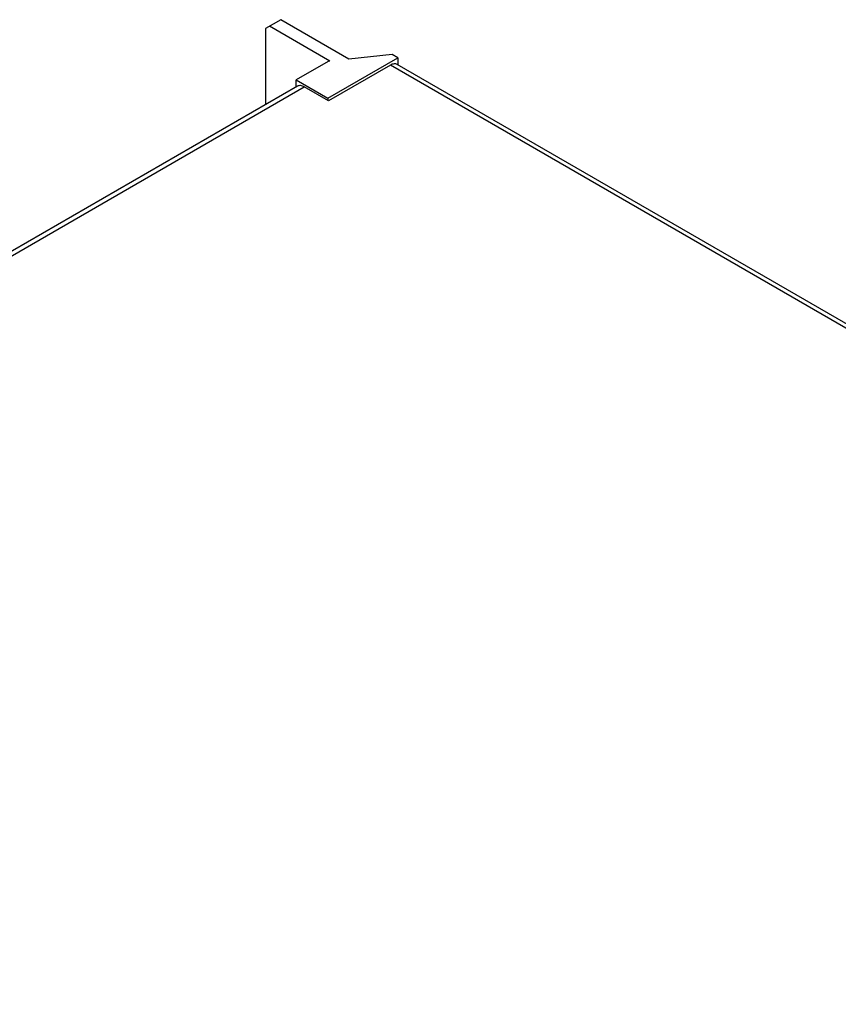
# Model space of a CAD drawing. Header units: inches. Extents: x 0 to 34, y 0 to 22.
# Tile 56 of 88: x 26.5 to 28, y 10.6 to 12.4. Entities that reach past the tile are written whole.
import ezdxf

# ---------------------------------------------------------------- set-up
doc = ezdxf.new("R2010")
doc.units = ezdxf.units.IN
doc.header["$LTSCALE"] = 1.87
doc.header["$MEASUREMENT"] = 0
doc.layers.get('0').update_dxf_attribs({"linetype": 'CONTINUOUS'})

msp = doc.modelspace()

# ---------------------------------------------------------------- linework, layer by layer
at = {"color": 7, "linetype": 'CONTINUOUS'}
for p, q in [((26.9406, 12.39), (26.9128, 12.3739)), ((27.0312, 12.3136), (26.9197, 12.3779)), ((27.0665, 12.3173), (26.9406, 12.39)), ((26.9128, 12.3739), (26.9128, 12.2335)), ((27.1459, 12.3257), (27.0665, 12.3173)), ((27.1563, 12.3197), (27.1459, 12.3257)), ((27.0283, 12.3132), (26.9691, 12.2791)), ((27.0276, 12.2453), (27.1563, 12.3197)), ((27.0312, 12.3136), (27.0283, 12.3132)), ((27.1428, 12.3062), (27.0286, 12.2403)), ((30.1403, 10.5755), (27.1428, 12.3062)), ((30.1527, 10.577), (27.1556, 12.3075)), ((27.1563, 12.3197), (27.1563, 12.307)), ((26.9713, 12.2673), (25.0421, 11.1534)), ((26.9691, 12.266), (26.9691, 12.2791)), ((26.9691, 12.2791), (27.0276, 12.2453)), ((25.0535, 11.1513), (26.9841, 12.266)), ((27.0286, 12.2403), (26.9841, 12.266)), ((27.0276, 12.2453), (27.0276, 12.2409))]:
    msp.add_line(p, q, dxfattribs=at)
for points, knots in [([(27.1556, 12.3075), (27.1547, 12.308), (27.1528, 12.3087), (27.1483, 12.3088), (27.1449, 12.3074), (27.1428, 12.3062)], [0, 0, 0, 0, 0.218431, 0.452319, 1, 1, 1, 1]), ([(26.9841, 12.266), (26.982, 12.2672), (26.9786, 12.2686), (26.9741, 12.2685), (26.9721, 12.2678), (26.9713, 12.2673)], [0, 0, 0, 0, 0.547681, 0.781569, 1, 1, 1, 1])]:
    msp.add_open_spline(points, degree=3, knots=knots, dxfattribs=at)

doc.saveas('drawing.dxf')
